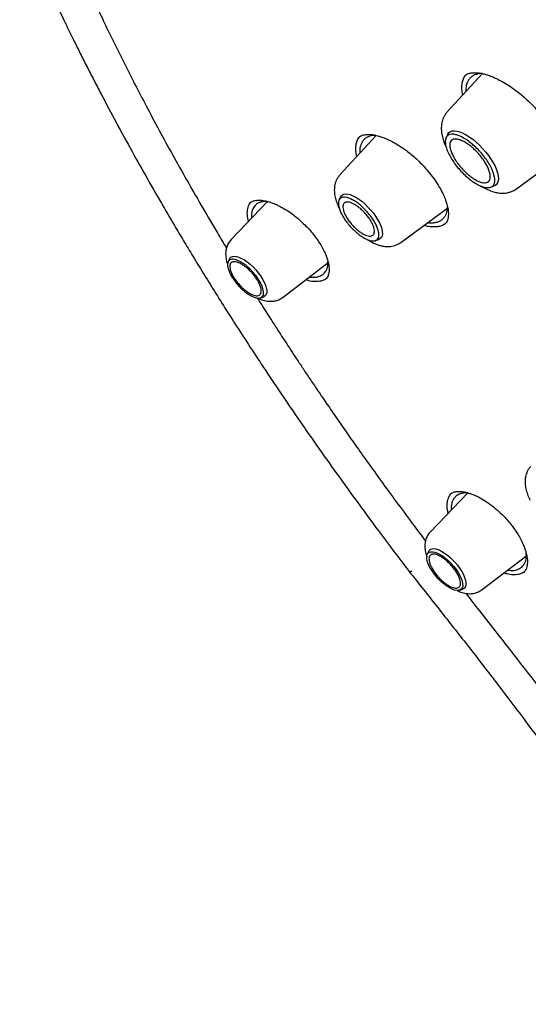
# Model space of a CAD drawing. Header units: millimetres. Extents: x 8 to 1762, y 12 to 2705.
# Tile 22 of 116: x 1481 to 1498, y 966 to 998. Entities that reach past the tile are written whole.
import ezdxf

# ---------------------------------------------------------------- set-up
doc = ezdxf.new("R2010")
doc.units = ezdxf.units.MM

msp = doc.modelspace()

# ---------------------------------------------------------------- linework, layer by layer
at = {"color": 7, "linetype": 'Continuous', "lineweight": 30}
for p, q in [((1496.238, 996.039), (1495.091, 994.792)), ((1492.78, 994.027), (1491.6, 992.746)), ((1492.197, 993.956), (1492.202, 993.959)), ((1495.107, 994.066), (1495.053, 993.957)), ((1497.337, 992.289), (1498.833, 993.394)), ((1496.503, 992.341), (1496.617, 992.383)), ((1489.243, 991.876), (1488.063, 990.642)), ((1491.623, 992.03), (1491.572, 991.925)), ((1488.667, 991.819), (1488.672, 991.825)), ((1493.577, 990.543), (1495.104, 991.671)), ((1492.758, 990.603), (1492.868, 990.643)), ((1488.011, 990.012), (1487.963, 989.916)), ((1489.75, 988.762), (1491.218, 989.889)), ((1489.018, 988.741), (1489.119, 988.778)), ((1495.756, 982.395), (1494.541, 981.125)), ((1497.2, 981.317), (1497.364, 981.081)), ((1497.363, 981.082), (1497.386, 981.046)), ((1494.489, 980.495), (1494.442, 980.4)), ((1496.229, 979.245), (1497.673, 980.354)), ((1495.497, 979.224), (1495.597, 979.261))]:
    msp.add_line(p, q, dxfattribs=at)
at = {"color": 7, "linetype": 'Continuous', "lineweight": 30, "flags": 128}
for points in [[(1495.107, 994.066), (1495.107, 994.067), (1495.142, 994.117), (1495.191, 994.153), (1495.252, 994.174), (1495.324, 994.18), (1495.407, 994.17), (1495.498, 994.145), (1495.596, 994.105), (1495.7, 994.05), (1495.808, 993.982), (1495.917, 993.903), (1496.027, 993.812), (1496.134, 993.712), (1496.238, 993.605), (1496.336, 993.492), (1496.428, 993.375), (1496.51, 993.257), (1496.582, 993.139), (1496.643, 993.023), (1496.692, 992.911), (1496.727, 992.806), (1496.748, 992.709), (1496.755, 992.621), (1496.748, 992.545), (1496.726, 992.481), (1496.691, 992.43), (1496.643, 992.394), (1496.617, 992.383)], [(1491.623, 992.03), (1491.633, 992.047), (1491.669, 992.087), (1491.719, 992.112), (1491.78, 992.123), (1491.851, 992.119), (1491.931, 992.099), (1492.019, 992.065), (1492.112, 992.016), (1492.209, 991.955), (1492.307, 991.882), (1492.405, 991.799), (1492.501, 991.707), (1492.593, 991.608), (1492.678, 991.504), (1492.755, 991.398), (1492.823, 991.292), (1492.881, 991.187), (1492.926, 991.086), (1492.958, 990.992), (1492.976, 990.904), (1492.981, 990.827), (1492.972, 990.761), (1492.948, 990.707), (1492.912, 990.667), (1492.868, 990.643)], [(1488.011, 990.012), (1488.02, 990.029), (1488.056, 990.066), (1488.105, 990.089), (1488.165, 990.096), (1488.236, 990.088), (1488.315, 990.064), (1488.401, 990.025), (1488.492, 989.973), (1488.586, 989.908), (1488.68, 989.831), (1488.772, 989.745), (1488.861, 989.652), (1488.943, 989.554), (1489.018, 989.453), (1489.082, 989.351), (1489.136, 989.251), (1489.177, 989.156), (1489.205, 989.067), (1489.219, 988.986), (1489.218, 988.916), (1489.203, 988.858), (1489.174, 988.813), (1489.132, 988.783), (1489.119, 988.778)], [(1495.159, 979.304), (1495.069, 979.362), (1494.977, 979.432), (1494.886, 979.512), (1494.798, 979.6), (1494.715, 979.694), (1494.639, 979.792), (1494.573, 979.891), (1494.517, 979.989), (1494.473, 980.084), (1494.442, 980.173), (1494.426, 980.254), (1494.423, 980.325), (1494.435, 980.384), (1494.462, 980.429), (1494.501, 980.461), (1494.553, 980.477), (1494.617, 980.478), (1494.689, 980.463), (1494.77, 980.433), (1494.857, 980.389), (1494.947, 980.331), (1495.039, 980.261), (1495.13, 980.181), (1495.218, 980.093), (1495.301, 979.999), (1495.377, 979.901), (1495.443, 979.802), (1495.499, 979.703), (1495.543, 979.609), (1495.574, 979.52), (1495.59, 979.439), (1495.593, 979.368), (1495.581, 979.309), (1495.555, 979.264), (1495.515, 979.232), (1495.463, 979.216), (1495.4, 979.215), (1495.327, 979.23), (1495.246, 979.26), (1495.159, 979.304)], [(1494.489, 980.495), (1494.498, 980.512), (1494.534, 980.549), (1494.583, 980.572), (1494.643, 980.579), (1494.714, 980.571), (1494.794, 980.547), (1494.88, 980.508), (1494.971, 980.456), (1495.064, 980.391), (1495.158, 980.314), (1495.251, 980.228), (1495.339, 980.135), (1495.422, 980.037), (1495.496, 979.936), (1495.561, 979.834), (1495.614, 979.734), (1495.656, 979.639), (1495.683, 979.55), (1495.697, 979.469), (1495.696, 979.399), (1495.681, 979.341), (1495.652, 979.296), (1495.61, 979.266), (1495.597, 979.261)]]:
    msp.add_lwpolyline(points, dxfattribs=at)
at = {"color": 7, "linetype": 'Continuous', "lineweight": 30}
for points, knots in [([(1482.272, 1025.588), (1482.362, 1025.655), (1482.553, 1025.796), (1482.858, 1025.995), (1483.183, 1026.189), (1483.519, 1026.37), (1483.866, 1026.537), (1484.223, 1026.692), (1484.591, 1026.833), (1484.969, 1026.961), (1485.357, 1027.076), (1485.755, 1027.178), (1486.163, 1027.267), (1486.581, 1027.342), (1487.008, 1027.405), (1487.446, 1027.454), (1487.892, 1027.49), (1488.348, 1027.512), (1488.813, 1027.521), (1489.287, 1027.518), (1489.77, 1027.5), (1490.262, 1027.47), (1490.763, 1027.426), (1491.272, 1027.369), (1491.789, 1027.299), (1492.315, 1027.216), (1492.848, 1027.119), (1493.39, 1027.009), (1493.939, 1026.886), (1494.495, 1026.75), (1495.059, 1026.6), (1495.63, 1026.438), (1496.208, 1026.263), (1496.793, 1026.074), (1497.384, 1025.873), (1497.981, 1025.659), (1498.585, 1025.432), (1499.195, 1025.192), (1499.81, 1024.94), (1500.431, 1024.674), (1501.057, 1024.397), (1501.688, 1024.107), (1502.325, 1023.805), (1502.966, 1023.49), (1503.611, 1023.163), (1504.261, 1022.825), (1504.914, 1022.474), (1505.572, 1022.112), (1506.233, 1021.737), (1506.898, 1021.352), (1507.565, 1020.954), (1508.236, 1020.546), (1508.91, 1020.126), (1509.585, 1019.695), (1510.264, 1019.254), (1510.944, 1018.801), (1511.626, 1018.338), (1512.309, 1017.865), (1512.994, 1017.381), (1513.68, 1016.887), (1514.368, 1016.383), (1515.055, 1015.869), (1515.743, 1015.345), (1516.432, 1014.812), (1517.12, 1014.27), (1517.808, 1013.718), (1518.496, 1013.158), (1519.183, 1012.588), (1519.869, 1012.01), (1520.554, 1011.424), (1521.238, 1010.83), (1521.92, 1010.227), (1522.6, 1009.617), (1523.279, 1008.999), (1523.954, 1008.373), (1524.628, 1007.741), (1525.299, 1007.101), (1525.967, 1006.455), (1526.631, 1005.802), (1527.293, 1005.142), (1527.951, 1004.477), (1528.605, 1003.805), (1529.255, 1003.128), (1529.9, 1002.446), (1530.542, 1001.758), (1531.178, 1001.065), (1531.81, 1000.367), (1532.437, 999.665), (1533.058, 998.958), (1533.674, 998.247), (1534.285, 997.532), (1534.889, 996.814), (1535.488, 996.092), (1536.08, 995.367), (1536.666, 994.639), (1537.245, 993.908), (1537.817, 993.175), (1538.382, 992.44), (1538.94, 991.703), (1539.49, 990.964), (1540.033, 990.223), (1540.569, 989.481), (1541.096, 988.738), (1541.615, 987.995), (1542.126, 987.251), (1542.628, 986.506), (1543.122, 985.762), (1543.607, 985.018), (1544.083, 984.274), (1544.55, 983.531), (1545.008, 982.789), (1545.457, 982.048), (1545.896, 981.309), (1546.325, 980.571), (1546.744, 979.835), (1547.154, 979.101), (1547.553, 978.37), (1547.942, 977.642), (1548.321, 976.916), (1548.689, 976.193), (1549.047, 975.474), (1549.394, 974.759), (1549.73, 974.047), (1550.056, 973.34), (1550.37, 972.636), (1550.673, 971.938), (1550.965, 971.244), (1551.246, 970.555), (1551.515, 969.871), (1551.773, 969.193), (1552.019, 968.521), (1552.253, 967.854), (1552.476, 967.194), (1552.687, 966.54), (1552.886, 965.893), (1553.073, 965.252), (1553.249, 964.619), (1553.412, 963.993), (1553.563, 963.374), (1553.702, 962.763), (1553.829, 962.16), (1553.944, 961.565), (1554.046, 960.978), (1554.136, 960.399), (1554.214, 959.83), (1554.28, 959.269), (1554.334, 958.717), (1554.375, 958.174), (1554.404, 957.641), (1554.42, 957.117), (1554.425, 956.603), (1554.417, 956.099), (1554.397, 955.605), (1554.364, 955.121), (1554.32, 954.647), (1554.263, 954.184), (1554.194, 953.731), (1554.113, 953.29), (1554.02, 952.859), (1553.915, 952.439), (1553.798, 952.03), (1553.669, 951.632), (1553.527, 951.245), (1553.374, 950.87), (1553.209, 950.507), (1553.032, 950.155), (1552.844, 949.814), (1552.643, 949.486), (1552.43, 949.169), (1552.206, 948.864), (1551.969, 948.572), (1551.79, 948.364), (1551.686, 948.258), (1551.669, 948.24)], [0, 0, 0, 0, 0.005382, 0.011343, 0.017298, 0.023249, 0.029192, 0.035129, 0.041059, 0.046981, 0.052895, 0.058803, 0.064704, 0.070598, 0.076487, 0.082371, 0.08825, 0.094126, 0.099998, 0.105867, 0.111734, 0.117599, 0.123463, 0.129325, 0.135187, 0.141048, 0.146909, 0.15277, 0.158631, 0.164491, 0.170352, 0.176214, 0.182075, 0.187937, 0.1938, 0.199663, 0.205527, 0.211391, 0.217256, 0.223122, 0.228988, 0.234855, 0.240722, 0.24659, 0.252458, 0.258327, 0.264197, 0.270067, 0.275938, 0.281809, 0.28768, 0.293552, 0.299424, 0.305297, 0.31117, 0.317044, 0.322918, 0.328792, 0.334666, 0.340541, 0.346416, 0.352292, 0.358168, 0.364044, 0.36992, 0.375796, 0.381673, 0.38755, 0.393427, 0.399304, 0.405181, 0.411059, 0.416937, 0.422814, 0.428692, 0.43457, 0.440449, 0.446327, 0.452205, 0.458084, 0.463962, 0.469841, 0.475719, 0.481598, 0.487476, 0.493355, 0.499234, 0.505112, 0.510991, 0.51687, 0.522749, 0.528627, 0.534506, 0.540384, 0.546263, 0.552141, 0.55802, 0.563898, 0.569776, 0.575654, 0.581532, 0.58741, 0.593288, 0.599165, 0.605043, 0.61092, 0.616797, 0.622674, 0.628551, 0.634427, 0.640304, 0.64618, 0.652056, 0.657931, 0.663806, 0.669681, 0.675556, 0.68143, 0.687304, 0.693178, 0.699051, 0.704924, 0.710797, 0.716669, 0.722541, 0.728412, 0.734283, 0.740153, 0.746023, 0.751892, 0.75776, 0.763629, 0.769496, 0.775363, 0.781229, 0.787095, 0.79296, 0.798825, 0.804689, 0.810552, 0.816415, 0.822277, 0.828138, 0.833999, 0.83986, 0.84572, 0.85158, 0.85744, 0.8633, 0.86916, 0.87502, 0.880881, 0.886742, 0.892605, 0.898469, 0.904334, 0.910202, 0.916073, 0.921946, 0.927824, 0.933706, 0.939592, 0.945485, 0.951383, 0.957288, 0.9632, 0.96912, 0.975047, 0.980981, 0.986923, 0.992871, 0.998825, 1, 1, 1, 1]), ([(1481.184, 1000.939), (1481.215, 1000.864), (1481.303, 1000.657), (1481.445, 1000.331), (1481.604, 999.972), (1481.747, 999.652), (1481.875, 999.37), (1481.987, 999.125), (1482.085, 998.912), (1482.174, 998.721), (1482.264, 998.529), (1482.365, 998.315), (1482.485, 998.062), (1482.626, 997.767), (1482.786, 997.438), (1482.964, 997.076), (1483.16, 996.682), (1483.373, 996.261), (1483.595, 995.827), (1483.911, 995.219), (1484.321, 994.446), (1484.83, 993.514), (1485.34, 992.604), (1485.78, 991.839), (1486.145, 991.215), (1486.438, 990.722), (1486.742, 990.215), (1487.07, 989.677), (1487.428, 989.098), (1487.816, 988.478), (1488.236, 987.818), (1488.691, 987.115), (1489.185, 986.364), (1489.722, 985.564), (1490.302, 984.714), (1490.923, 983.821), (1491.588, 982.884), (1492.299, 981.905), (1493.054, 980.883), (1493.581, 980.19), (1493.85, 979.836)], [0, 0, 0, 0, 0.011156, 0.0308, 0.048506, 0.064274, 0.078105, 0.089998, 0.100235, 0.109297, 0.118041, 0.128326, 0.140616, 0.154911, 0.171212, 0.188417, 0.207404, 0.228101, 0.249099, 0.269851, 0.315291, 0.359513, 0.402517, 0.444303, 0.467584, 0.490469, 0.513665, 0.538861, 0.566129, 0.594928, 0.625725, 0.658522, 0.693318, 0.730886, 0.770535, 0.812264, 0.85607, 0.901951, 0.94992, 1, 1, 1, 1]), ([(1483.678, 998.248), (1483.751, 998.089), (1484.036, 997.473), (1484.574, 996.388), (1485.187, 995.192), (1485.72, 994.191), (1486.159, 993.388), (1486.611, 992.58), (1487.084, 991.755), (1487.508, 991.033), (1487.786, 990.565), (1487.898, 990.382), (1487.909, 990.363)], [0, 0, 0, 0, 0.0620149, 0.240042, 0.4180068, 0.5194335, 0.6208077, 0.7221012, 0.824711, 0.9312843, 0.9929105, 1, 1, 1, 1]), ([(1495.654, 995.966), (1495.674, 995.982), (1495.712, 996.011), (1495.777, 996.039), (1495.843, 996.056), (1495.904, 996.066), (1495.959, 996.069), (1496.008, 996.069), (1496.057, 996.067), (1496.115, 996.062), (1496.183, 996.051), (1496.269, 996.033), (1496.367, 996.006), (1496.473, 995.97), (1496.592, 995.922), (1496.742, 995.853), (1496.933, 995.75), (1497.141, 995.62), (1497.35, 995.47), (1497.546, 995.312), (1497.713, 995.161), (1497.863, 995.013), (1498.009, 994.858), (1498.154, 994.689), (1498.291, 994.513), (1498.417, 994.334), (1498.54, 994.14), (1498.609, 994.008), (1498.644, 993.94)], [0, 0, 0, 0, 0.0457358, 0.0852611, 0.1185679, 0.1521769, 0.1753131, 0.1916002, 0.2099368, 0.2307225, 0.253968, 0.2787647, 0.3139823, 0.3445817, 0.3712285, 0.4152937, 0.4665944, 0.5233031, 0.5779514, 0.6296558, 0.6785243, 0.7141235, 0.756987, 0.8071084, 0.8494326, 0.8957415, 0.9459547, 1, 1, 1, 1]), ([(1496.24, 996.039), (1496.223, 996.039), (1496.16, 996.042), (1496.068, 996.025), (1495.957, 995.988), (1495.864, 995.929), (1495.792, 995.851), (1495.746, 995.77), (1495.717, 995.69), (1495.7, 995.608), (1495.692, 995.527), (1495.694, 995.472), (1495.695, 995.448)], [0, 0, 0, 0, 0.046079, 0.173316, 0.291358, 0.434434, 0.561252, 0.671847, 0.760448, 0.848221, 0.935171, 1, 1, 1, 1]), ([(1495.597, 995.342), (1495.59, 995.375), (1495.568, 995.472), (1495.563, 995.617), (1495.581, 995.774), (1495.624, 995.903), (1495.674, 995.967), (1495.696, 995.996)], [0, 0, 0, 0, 0.116928, 0.34602, 0.57573, 0.806825, 1, 1, 1, 1]), ([(1495.091, 994.792), (1495.066, 994.762), (1495.019, 994.706), (1494.955, 994.587), (1494.91, 994.447), (1494.894, 994.296), (1494.899, 994.145), (1494.926, 993.984), (1494.975, 993.829), (1495.018, 993.72), (1495.044, 993.665), (1495.055, 993.643)], [0, 0, 0, 0, 0.097058, 0.186125, 0.339838, 0.462195, 0.558261, 0.721045, 0.858132, 0.944853, 1, 1, 1, 1]), ([(1492.148, 993.34), (1492.147, 993.342), (1492.129, 993.406), (1492.118, 993.521), (1492.115, 993.68), (1492.143, 993.819), (1492.185, 993.923), (1492.227, 993.969), (1492.242, 993.985)], [0, 0, 0, 0, 0.006757, 0.225098, 0.444037, 0.664314, 0.884698, 1, 1, 1, 1]), ([(1492.2, 993.958), (1492.227, 993.978), (1492.276, 994.015), (1492.36, 994.043), (1492.441, 994.057), (1492.525, 994.062), (1492.622, 994.058), (1492.725, 994.042), (1492.821, 994.019), (1492.898, 993.996), (1492.967, 993.973), (1493.043, 993.945), (1493.142, 993.903), (1493.266, 993.844), (1493.415, 993.764), (1493.571, 993.668), (1493.729, 993.558), (1493.884, 993.439), (1494.048, 993.298), (1494.219, 993.136), (1494.393, 992.951), (1494.564, 992.746), (1494.728, 992.522), (1494.82, 992.367), (1494.867, 992.288)], [0, 0, 0, 0, 0.068741, 0.12275, 0.162328, 0.19985, 0.240801, 0.282401, 0.316752, 0.343265, 0.360391, 0.384262, 0.414996, 0.452592, 0.49702, 0.548205, 0.590972, 0.637456, 0.687897, 0.742402, 0.80096, 0.86349, 0.92987, 1, 1, 1, 1]), ([(1492.77, 994.03), (1492.748, 994.029), (1492.704, 994.028), (1492.629, 994.018), (1492.555, 993.999), (1492.494, 993.971), (1492.452, 993.947), (1492.42, 993.924), (1492.391, 993.899), (1492.365, 993.872), (1492.331, 993.83), (1492.295, 993.769), (1492.26, 993.672), (1492.241, 993.567), (1492.246, 993.483), (1492.248, 993.449)], [0, 0, 0, 0, 0.065367, 0.130522, 0.238205, 0.315839, 0.364975, 0.413128, 0.4603, 0.506492, 0.551706, 0.660431, 0.763079, 0.904608, 1, 1, 1, 1]), ([(1491.6, 992.746), (1491.578, 992.718), (1491.534, 992.666), (1491.474, 992.557), (1491.432, 992.43), (1491.415, 992.296), (1491.417, 992.163), (1491.439, 992.014), (1491.493, 991.842), (1491.54, 991.722), (1491.575, 991.659), (1491.579, 991.652)], [0, 0, 0, 0, 0.0938922, 0.1794135, 0.3249346, 0.4376698, 0.5224045, 0.6783241, 0.8296361, 0.9814977, 1, 1, 1, 1]), ([(1494.867, 992.288), (1494.902, 992.222), (1494.967, 992.097), (1495.035, 991.929), (1495.085, 991.772), (1495.115, 991.634), (1495.126, 991.53), (1495.127, 991.459), (1495.125, 991.402), (1495.117, 991.337), (1495.098, 991.266), (1495.065, 991.193), (1495.027, 991.153), (1495.006, 991.131)], [0, 0, 0, 0, 0.121504, 0.228771, 0.32238, 0.437896, 0.524234, 0.566942, 0.619174, 0.688768, 0.775613, 0.879387, 1, 1, 1, 1]), ([(1496.197, 992.375), (1496.219, 992.361), (1496.303, 992.307), (1496.45, 992.239), (1496.613, 992.182), (1496.774, 992.151), (1496.903, 992.145), (1497.025, 992.157), (1497.128, 992.181), (1497.236, 992.222), (1497.302, 992.266), (1497.337, 992.289)], [0, 0, 0, 0, 0.058978, 0.226111, 0.388827, 0.488798, 0.622675, 0.703144, 0.792861, 0.891863, 1, 1, 1, 1]), ([(1488.625, 991.23), (1488.61, 991.301), (1488.578, 991.453), (1488.596, 991.647), (1488.641, 991.788), (1488.697, 991.841), (1488.712, 991.856)], [0, 0, 0, 0, 0.26799, 0.575009, 0.882175, 1, 1, 1, 1]), ([(1488.661, 991.823), (1488.689, 991.844), (1488.739, 991.881), (1488.825, 991.906), (1488.893, 991.916), (1488.942, 991.919), (1488.976, 991.919), (1489.01, 991.918), (1489.072, 991.913), (1489.167, 991.898), (1489.29, 991.866), (1489.399, 991.829), (1489.505, 991.787), (1489.625, 991.731), (1489.785, 991.645), (1489.956, 991.537), (1490.129, 991.41), (1490.294, 991.273), (1490.452, 991.124), (1490.599, 990.968), (1490.732, 990.812), (1490.861, 990.642), (1490.936, 990.523), (1490.974, 990.462)], [0, 0, 0, 0, 0.0771192, 0.1378891, 0.1820799, 0.2041725, 0.2192146, 0.2351268, 0.2525008, 0.3056494, 0.3564512, 0.3987168, 0.428624, 0.4706303, 0.5257316, 0.5937645, 0.6463407, 0.7049801, 0.7697394, 0.8223168, 0.8782585, 0.937498, 1, 1, 1, 1]), ([(1489.222, 991.882), (1489.182, 991.881), (1489.103, 991.878), (1489.004, 991.852), (1488.921, 991.813), (1488.837, 991.749), (1488.767, 991.653), (1488.729, 991.531), (1488.717, 991.424), (1488.72, 991.361), (1488.721, 991.331)], [0, 0, 0, 0, 0.124629, 0.244236, 0.356682, 0.461988, 0.651049, 0.811847, 0.911805, 1, 1, 1, 1]), ([(1494.453, 991.19), (1494.453, 991.19), (1494.477, 991.186), (1494.521, 991.184), (1494.584, 991.182), (1494.643, 991.185), (1494.722, 991.196), (1494.812, 991.221), (1494.911, 991.274), (1494.99, 991.348), (1495.046, 991.437), (1495.078, 991.525), (1495.095, 991.607), (1495.098, 991.663), (1495.1, 991.69)], [0, 0, 0, 0, 0.000995, 0.060552, 0.118412, 0.174572, 0.229031, 0.35765, 0.4756, 0.616165, 0.73765, 0.839997, 0.922297, 1, 1, 1, 1]), ([(1495.028, 991.157), (1495.007, 991.141), (1494.953, 991.1), (1494.842, 991.063), (1494.699, 991.042), (1494.538, 991.051), (1494.412, 991.07), (1494.339, 991.094), (1494.328, 991.098)], [0, 0, 0, 0, 0.132859, 0.340552, 0.548241, 0.756305, 0.964485, 1, 1, 1, 1]), ([(1488.062, 990.642), (1488.03, 990.602), (1487.968, 990.528), (1487.915, 990.403), (1487.888, 990.287), (1487.88, 990.176), (1487.885, 990.075), (1487.901, 989.981), (1487.921, 989.9), (1487.939, 989.853), (1487.947, 989.829)], [0, 0, 0, 0, 0.176528, 0.33302, 0.46925, 0.585847, 0.714838, 0.822638, 0.913111, 1, 1, 1, 1]), ([(1492.504, 990.632), (1492.536, 990.611), (1492.61, 990.562), (1492.723, 990.508), (1492.839, 990.462), (1492.946, 990.432), (1493.07, 990.41), (1493.186, 990.407), (1493.295, 990.42), (1493.388, 990.444), (1493.485, 990.482), (1493.546, 990.522), (1493.577, 990.543)], [0, 0, 0, 0, 0.0924172, 0.2123329, 0.3212331, 0.4203917, 0.5146845, 0.6414898, 0.7178563, 0.8030721, 0.897168, 1, 1, 1, 1]), ([(1490.974, 990.462), (1491.007, 990.404), (1491.07, 990.293), (1491.138, 990.141), (1491.186, 990.012), (1491.218, 989.896), (1491.238, 989.797), (1491.246, 989.715), (1491.248, 989.652), (1491.246, 989.599), (1491.24, 989.55), (1491.229, 989.5), (1491.211, 989.449), (1491.182, 989.394), (1491.151, 989.362), (1491.134, 989.345)], [0, 0, 0, 0, 0.112727, 0.213059, 0.301447, 0.378176, 0.462668, 0.527133, 0.57909, 0.630457, 0.681425, 0.735348, 0.805796, 0.894046, 1, 1, 1, 1]), ([(1490.605, 989.418), (1490.64, 989.414), (1490.721, 989.404), (1490.828, 989.413), (1490.926, 989.437), (1491.001, 989.472), (1491.056, 989.511), (1491.104, 989.557), (1491.147, 989.614), (1491.182, 989.69), (1491.211, 989.79), (1491.21, 989.875), (1491.209, 989.925)], [0, 0, 0, 0, 0.092608, 0.215113, 0.323896, 0.418916, 0.500134, 0.567519, 0.657604, 0.759992, 0.857982, 1, 1, 1, 1]), ([(1491.184, 989.397), (1491.173, 989.384), (1491.125, 989.33), (1490.994, 989.281), (1490.797, 989.26), (1490.621, 989.278), (1490.511, 989.317), (1490.485, 989.326)], [0, 0, 0, 0, 0.083874, 0.360936, 0.638452, 0.916174, 1, 1, 1, 1]), ([(1488.905, 988.745), (1488.967, 988.647), (1489.114, 988.412), (1489.34, 988.058), (1489.558, 987.719), (1489.745, 987.431), (1489.914, 987.17), (1490.096, 986.893), (1490.295, 986.592), (1490.51, 986.269), (1490.741, 985.925), (1490.991, 985.555), (1491.266, 985.152), (1491.575, 984.703), (1491.921, 984.206), (1492.306, 983.661), (1492.729, 983.068), (1493.191, 982.43), (1493.694, 981.746), (1494.095, 981.207), (1494.331, 980.895), (1494.383, 980.827)], [0, 0, 0, 0, 0.037396, 0.088643, 0.134072, 0.165649, 0.197553, 0.232465, 0.270387, 0.311323, 0.354467, 0.400531, 0.45099, 0.507062, 0.57008, 0.638975, 0.713766, 0.794479, 0.881142, 0.973787, 1, 1, 1, 1]), ([(1488.931, 988.734), (1488.973, 988.715), (1489.071, 988.669), (1489.207, 988.637), (1489.345, 988.625), (1489.473, 988.635), (1489.616, 988.674), (1489.704, 988.731), (1489.75, 988.762)], [0, 0, 0, 0, 0.158826, 0.369908, 0.493808, 0.639587, 0.808355, 1, 1, 1, 1]), ([(1497.806, 983.255), (1497.783, 983.227), (1497.739, 983.175), (1497.679, 983.066), (1497.637, 982.939), (1497.621, 982.805), (1497.622, 982.672), (1497.644, 982.523), (1497.698, 982.351), (1497.746, 982.231), (1497.781, 982.168), (1497.784, 982.161)], [0, 0, 0, 0, 0.093892, 0.179414, 0.324935, 0.43767, 0.522404, 0.678324, 0.829636, 0.981498, 1, 1, 1, 1]), ([(1495.121, 981.731), (1495.109, 981.781), (1495.078, 981.915), (1495.088, 982.101), (1495.133, 982.273), (1495.199, 982.348), (1495.227, 982.381)], [0, 0, 0, 0, 0.176494, 0.475613, 0.77277, 1, 1, 1, 1]), ([(1495.178, 982.346), (1495.197, 982.361), (1495.233, 982.389), (1495.292, 982.413), (1495.346, 982.428), (1495.392, 982.434), (1495.434, 982.438), (1495.473, 982.439), (1495.514, 982.437), (1495.562, 982.434), (1495.617, 982.427), (1495.692, 982.413), (1495.793, 982.387), (1495.924, 982.343), (1496.084, 982.273), (1496.272, 982.17), (1496.486, 982.026), (1496.691, 981.861), (1496.879, 981.685), (1497.045, 981.511), (1497.147, 981.383), (1497.2, 981.317)], [0, 0, 0, 0, 0.062858, 0.114887, 0.156111, 0.193031, 0.215594, 0.238032, 0.261618, 0.286358, 0.313029, 0.346058, 0.393524, 0.45058, 0.517141, 0.59323, 0.679499, 0.776127, 0.846292, 0.920929, 1, 1, 1, 1]), ([(1495.773, 982.391), (1495.757, 982.393), (1495.7, 982.398), (1495.609, 982.39), (1495.526, 982.369), (1495.471, 982.346), (1495.439, 982.329), (1495.411, 982.312), (1495.385, 982.293), (1495.363, 982.273), (1495.332, 982.242), (1495.298, 982.199), (1495.269, 982.145), (1495.25, 982.097), (1495.236, 982.051), (1495.226, 982.004), (1495.22, 981.955), (1495.217, 981.903), (1495.216, 981.864), (1495.219, 981.84), (1495.219, 981.834)], [0, 0, 0, 0, 0.044102, 0.158703, 0.281266, 0.325542, 0.367788, 0.408008, 0.446204, 0.482377, 0.516529, 0.606847, 0.679046, 0.731497, 0.783416, 0.834805, 0.885667, 0.936002, 0.985814, 1, 1, 1, 1]), ([(1494.541, 981.125), (1494.508, 981.085), (1494.447, 981.011), (1494.394, 980.886), (1494.367, 980.77), (1494.358, 980.659), (1494.364, 980.558), (1494.38, 980.464), (1494.399, 980.384), (1494.416, 980.337), (1494.425, 980.315)], [0, 0, 0, 0, 0.177101, 0.334101, 0.470774, 0.587749, 0.717159, 0.825309, 0.916077, 1, 1, 1, 1]), ([(1497.386, 981.045), (1497.42, 980.987), (1497.485, 980.876), (1497.559, 980.718), (1497.614, 980.578), (1497.655, 980.444), (1497.683, 980.321), (1497.696, 980.213), (1497.699, 980.116), (1497.691, 980.031), (1497.673, 979.96), (1497.651, 979.903), (1497.621, 979.846), (1497.588, 979.812), (1497.57, 979.793)], [0, 0, 0, 0, 0.101806, 0.195633, 0.281539, 0.359546, 0.451326, 0.529332, 0.595019, 0.681511, 0.755268, 0.812285, 0.893987, 1, 1, 1, 1]), ([(1497.055, 979.879), (1497.089, 979.874), (1497.2, 979.856), (1497.361, 979.884), (1497.519, 979.967), (1497.619, 980.106), (1497.666, 980.256), (1497.662, 980.368), (1497.66, 980.411)], [0, 0, 0, 0, 0.0898005, 0.2883836, 0.5004887, 0.6993165, 0.8847834, 1, 1, 1, 1]), ([(1493.849, 979.837), (1494.163, 979.441), (1494.779, 978.664), (1495.681, 977.517), (1496.539, 976.41), (1497.351, 975.343), (1498.117, 974.315), (1498.836, 973.328), (1499.492, 972.405), (1500.088, 971.546), (1500.627, 970.75), (1501.13, 969.99), (1501.597, 969.268), (1502.029, 968.583), (1502.429, 967.937), (1502.796, 967.332), (1503.131, 966.767), (1503.436, 966.243), (1503.713, 965.761), (1503.963, 965.317), (1504.247, 964.806), (1504.578, 964.199), (1504.965, 963.469), (1505.361, 962.7), (1505.766, 961.892), (1506.178, 961.045), (1506.599, 960.152), (1507.026, 959.212), (1507.457, 958.232), (1507.888, 957.211), (1508.319, 956.151), (1508.75, 955.046), (1509.129, 954.03), (1509.454, 953.126), (1509.72, 952.363), (1509.968, 951.632), (1510.198, 950.938), (1510.41, 950.281), (1510.615, 949.629), (1510.813, 948.985), (1511.002, 948.355), (1511.171, 947.777), (1511.318, 947.267), (1511.445, 946.82), (1511.552, 946.434), (1511.646, 946.091), (1511.717, 945.833), (1511.766, 945.649), (1511.798, 945.532), (1511.824, 945.433), (1511.849, 945.342), (1511.876, 945.24), (1511.914, 945.095), (1511.967, 944.894), (1512.035, 944.633), (1512.113, 944.331), (1512.198, 943.999), (1512.298, 943.607), (1512.412, 943.149), (1512.54, 942.623), (1512.689, 942.005), (1512.857, 941.29), (1513.044, 940.469), (1513.224, 939.659), (1513.393, 938.875), (1513.545, 938.152), (1513.682, 937.484), (1513.8, 936.892), (1513.901, 936.374), (1513.99, 935.904), (1514.069, 935.483), (1514.137, 935.11), (1514.193, 934.802), (1514.237, 934.552), (1514.272, 934.352), (1514.304, 934.165), (1514.337, 933.973), (1514.374, 933.756), (1514.415, 933.509), (1514.462, 933.223), (1514.514, 932.901), (1514.57, 932.546), (1514.629, 932.167), (1514.685, 931.789), (1514.739, 931.416), (1514.791, 931.054), (1514.838, 930.709), (1514.878, 930.406), (1514.91, 930.167), (1514.932, 929.994), (1514.947, 929.873), (1514.958, 929.784), (1514.968, 929.704), (1514.979, 929.618), (1514.993, 929.5), (1515.013, 929.332), (1515.04, 929.104), (1515.072, 928.826), (1515.109, 928.496), (1515.15, 928.115), (1515.195, 927.684), (1515.243, 927.204), (1515.293, 926.674), (1515.344, 926.096), (1515.398, 925.442), (1515.454, 924.708), (1515.511, 923.894), (1515.565, 923.024), (1515.618, 922.098), (1515.667, 921.124), (1515.714, 920.103), (1515.758, 919.035), (1515.801, 917.914), (1515.83, 917.15), (1515.844, 916.758)], [0, 0, 0, 0, 0.021309, 0.041776, 0.061399, 0.080178, 0.098115, 0.115207, 0.13145, 0.145594, 0.15903, 0.171758, 0.183777, 0.195087, 0.205686, 0.215575, 0.224752, 0.233219, 0.240974, 0.248018, 0.25461, 0.26547, 0.277014, 0.289243, 0.301784, 0.314973, 0.328809, 0.343292, 0.358422, 0.373913, 0.390029, 0.406771, 0.42414, 0.436031, 0.447571, 0.458544, 0.468952, 0.478796, 0.488077, 0.498293, 0.507727, 0.516378, 0.52424, 0.530688, 0.536484, 0.541628, 0.54612, 0.548157, 0.549921, 0.55141, 0.552626, 0.55404, 0.556025, 0.559161, 0.563114, 0.567785, 0.572792, 0.578098, 0.585499, 0.593414, 0.601846, 0.613335, 0.625685, 0.638899, 0.649885, 0.661146, 0.671609, 0.680175, 0.688011, 0.695119, 0.701496, 0.707144, 0.712063, 0.715511, 0.718481, 0.721103, 0.723968, 0.727146, 0.730879, 0.735125, 0.740067, 0.745461, 0.751203, 0.75729, 0.762629, 0.768208, 0.773769, 0.778414, 0.782067, 0.784727, 0.786335, 0.787592, 0.788809, 0.790007, 0.791555, 0.794272, 0.797799, 0.802136, 0.807284, 0.813241, 0.820008, 0.827586, 0.835974, 0.845172, 0.855182, 0.867355, 0.880547, 0.894756, 0.909982, 0.926226, 0.943177, 0.961118, 0.980057, 1, 1, 1, 1]), ([(1493.852, 979.838), (1493.855, 979.834), (1493.862, 979.826), (1493.89, 979.828), (1493.927, 979.842), (1493.942, 979.848)], [0, 0, 0, 0, 0.281472, 0.692661, 1, 1, 1, 1]), ([(1497.59, 979.816), (1497.547, 979.791), (1497.458, 979.74), (1497.282, 979.719), (1497.105, 979.731), (1496.981, 979.769), (1496.932, 979.785)], [0, 0, 0, 0, 0.262971, 0.540368, 0.816872, 1, 1, 1, 1]), ([(1495.407, 979.218), (1495.45, 979.198), (1495.548, 979.153), (1495.685, 979.12), (1495.824, 979.108), (1495.951, 979.118), (1496.094, 979.157), (1496.182, 979.214), (1496.229, 979.245)], [0, 0, 0, 0, 0.161857, 0.372178, 0.495632, 0.640885, 0.809045, 1, 1, 1, 1]), ([(1495.69, 979.125), (1495.838, 978.935), (1496.189, 978.484), (1496.736, 977.786), (1497.316, 977.044), (1497.86, 976.344), (1498.357, 975.697), (1498.808, 975.101), (1499.216, 974.554), (1499.592, 974.044), (1499.935, 973.572), (1500.272, 973.104), (1500.604, 972.635), (1500.942, 972.15), (1501.272, 971.67), (1501.601, 971.185), (1501.928, 970.693), (1502.253, 970.195), (1502.811, 969.327), (1503.586, 968.077), (1504.551, 966.43), (1505.476, 964.756), (1506.279, 963.213), (1506.973, 961.808), (1507.57, 960.549), (1508.144, 959.283), (1508.689, 958.028), (1509.2, 956.803), (1509.672, 955.623), (1510.018, 954.723), (1510.261, 954.074), (1510.42, 953.644), (1510.594, 953.167), (1510.783, 952.639), (1510.985, 952.064), (1511.198, 951.442), (1511.422, 950.774), (1511.656, 950.057), (1511.901, 949.284), (1512.157, 948.454), (1512.421, 947.568), (1512.691, 946.63), (1512.967, 945.639), (1513.245, 944.595), (1513.497, 943.62), (1513.65, 942.993), (1513.714, 942.731)], [0, 0, 0, 0, 0.01768, 0.04208, 0.065101, 0.086737, 0.106985, 0.124817, 0.141439, 0.156858, 0.171078, 0.184104, 0.198991, 0.213064, 0.227235, 0.241504, 0.255875, 0.270349, 0.284924, 0.331119, 0.377645, 0.424151, 0.470677, 0.50454, 0.538443, 0.572376, 0.606018, 0.638366, 0.66933, 0.698895, 0.708916, 0.720011, 0.732401, 0.746087, 0.761067, 0.777038, 0.794256, 0.812717, 0.832419, 0.8538, 0.876471, 0.900432, 0.925688, 0.952248, 0.980128, 1, 1, 1, 1])]:
    msp.add_open_spline(points, degree=3, knots=knots, dxfattribs=at)
for points in [[(1496.609, 992.748), (1496.62, 992.701), (1496.641, 992.607), (1496.634, 992.493), (1496.599, 992.404), (1496.533, 992.347), (1496.44, 992.322), (1496.324, 992.331), (1496.189, 992.373), (1496.041, 992.447), (1495.884, 992.549), (1495.725, 992.677), (1495.57, 992.824), (1495.426, 992.986), (1495.297, 993.156), (1495.188, 993.328), (1495.104, 993.494), (1495.049, 993.649), (1495.023, 993.787), (1495.028, 993.902), (1495.064, 993.99), (1495.13, 994.047), (1495.222, 994.072), (1495.338, 994.063), (1495.473, 994.021), (1495.622, 993.947), (1495.779, 993.845), (1495.938, 993.717), (1496.092, 993.57), (1496.237, 993.408), (1496.366, 993.238), (1496.474, 993.067), (1496.56, 992.9), (1496.593, 992.799), (1496.609, 992.748)], [(1496.468, 992.83), (1496.477, 992.791), (1496.494, 992.714), (1496.488, 992.621), (1496.459, 992.549), (1496.405, 992.502), (1496.33, 992.481), (1496.235, 992.488), (1496.124, 992.523), (1496.003, 992.583), (1495.874, 992.667), (1495.744, 992.771), (1495.618, 992.892), (1495.499, 993.024), (1495.394, 993.164), (1495.305, 993.304), (1495.237, 993.44), (1495.191, 993.567), (1495.17, 993.68), (1495.174, 993.774), (1495.204, 993.846), (1495.257, 993.893), (1495.333, 993.913), (1495.428, 993.906), (1495.539, 993.871), (1495.66, 993.811), (1495.788, 993.727), (1495.918, 993.623), (1496.045, 993.502), (1496.163, 993.37), (1496.269, 993.231), (1496.357, 993.091), (1496.427, 992.954), (1496.454, 992.871), (1496.468, 992.83)], [(1492.845, 990.936), (1492.854, 990.897), (1492.871, 990.82), (1492.866, 990.727), (1492.836, 990.655), (1492.783, 990.608), (1492.707, 990.587), (1492.612, 990.595), (1492.501, 990.629), (1492.38, 990.689), (1492.252, 990.773), (1492.122, 990.878), (1491.995, 990.998), (1491.877, 991.131), (1491.771, 991.27), (1491.682, 991.41), (1491.614, 991.546), (1491.568, 991.673), (1491.547, 991.786), (1491.551, 991.88), (1491.581, 991.952), (1491.635, 991.999), (1491.71, 992.019), (1491.805, 992.012), (1491.916, 991.978), (1492.037, 991.917), (1492.166, 991.833), (1492.296, 991.729), (1492.422, 991.608), (1492.541, 991.476), (1492.646, 991.337), (1492.735, 991.197), (1492.805, 991.06), (1492.832, 990.977), (1492.845, 990.936)], [(1492.341, 990.829), (1492.308, 990.849), (1492.242, 990.89), (1492.141, 990.972), (1492.043, 991.066), (1491.951, 991.169), (1491.868, 991.277), (1491.799, 991.386), (1491.746, 991.492), (1491.71, 991.591), (1491.694, 991.679), (1491.697, 991.752), (1491.72, 991.808), (1491.762, 991.844), (1491.821, 991.86), (1491.895, 991.855), (1491.981, 991.828), (1492.076, 991.781), (1492.175, 991.716), (1492.276, 991.634), (1492.375, 991.541), (1492.467, 991.438), (1492.549, 991.329), (1492.618, 991.22), (1492.671, 991.114), (1492.707, 991.016), (1492.723, 990.928), (1492.72, 990.855), (1492.697, 990.799), (1492.655, 990.762), (1492.596, 990.746), (1492.522, 990.752), (1492.437, 990.778), (1492.373, 990.812), (1492.341, 990.829)], [(1489.095, 989.037), (1489.103, 989.003), (1489.119, 988.934), (1489.114, 988.851), (1489.088, 988.787), (1489.04, 988.745), (1488.972, 988.727), (1488.888, 988.733), (1488.79, 988.764), (1488.682, 988.818), (1488.568, 988.892), (1488.452, 988.985), (1488.34, 989.092), (1488.235, 989.21), (1488.141, 989.334), (1488.062, 989.458), (1488.001, 989.579), (1487.96, 989.692), (1487.941, 989.792), (1487.945, 989.876), (1487.972, 989.94), (1488.019, 989.982), (1488.087, 990), (1488.171, 989.993), (1488.269, 989.963), (1488.377, 989.909), (1488.491, 989.835), (1488.607, 989.742), (1488.719, 989.635), (1488.825, 989.517), (1488.918, 989.393), (1488.997, 989.269), (1489.059, 989.147), (1489.083, 989.074), (1489.095, 989.037)], [(1489.025, 989.078), (1489.031, 989.048), (1489.045, 988.988), (1489.041, 988.915), (1489.018, 988.859), (1488.976, 988.822), (1488.917, 988.807), (1488.843, 988.812), (1488.757, 988.839), (1488.663, 988.886), (1488.563, 988.951), (1488.462, 989.032), (1488.363, 989.126), (1488.271, 989.229), (1488.189, 989.337), (1488.12, 989.446), (1488.067, 989.552), (1488.031, 989.651), (1488.015, 989.739), (1488.018, 989.812), (1488.041, 989.868), (1488.083, 989.904), (1488.142, 989.92), (1488.216, 989.915), (1488.302, 989.888), (1488.396, 989.841), (1488.496, 989.776), (1488.597, 989.695), (1488.696, 989.601), (1488.788, 989.498), (1488.87, 989.39), (1488.939, 989.281), (1488.993, 989.174), (1489.014, 989.11), (1489.025, 989.078)], [(1495.14, 979.372), (1495.107, 979.392), (1495.042, 979.433), (1494.94, 979.516), (1494.842, 979.609), (1494.75, 979.712), (1494.668, 979.82), (1494.599, 979.929), (1494.545, 980.035), (1494.51, 980.134), (1494.493, 980.222), (1494.497, 980.295), (1494.52, 980.351), (1494.562, 980.387), (1494.621, 980.403), (1494.694, 980.398), (1494.78, 980.371), (1494.875, 980.324), (1494.975, 980.259), (1495.076, 980.178), (1495.174, 980.084), (1495.266, 979.981), (1495.348, 979.873), (1495.417, 979.763), (1495.471, 979.658), (1495.506, 979.559), (1495.523, 979.471), (1495.519, 979.398), (1495.496, 979.342), (1495.454, 979.305), (1495.396, 979.29), (1495.322, 979.295), (1495.236, 979.321), (1495.172, 979.355), (1495.14, 979.372)]]:
    msp.add_open_spline(points, degree=3, dxfattribs=at)

doc.saveas('drawing.dxf')
